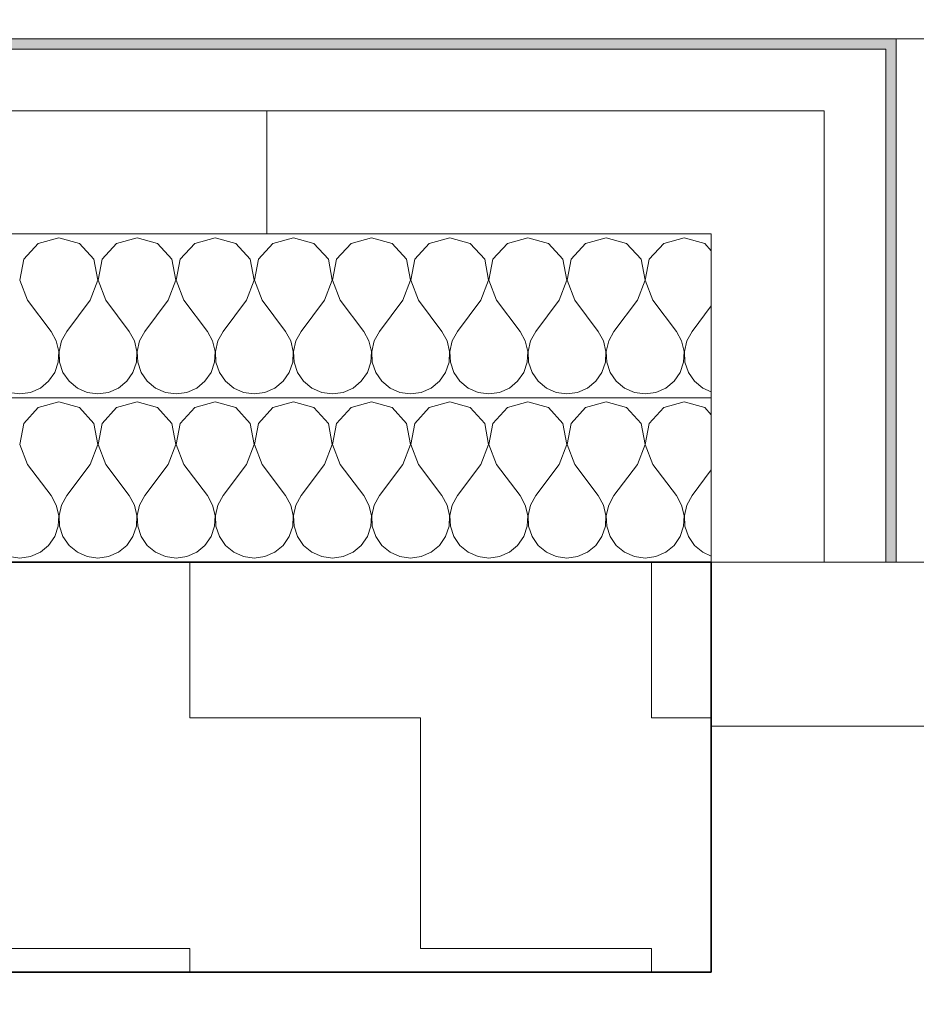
# Model space of a CAD drawing. Header units: metres. Extents: x -7.1 to 26.5, y -14.7 to 18.1.
# Tile 149 of 182: x 11.505 to 11.942, y 11.673 to 12.153. Entities that reach past the tile are written whole.
import ezdxf

# ---------------------------------------------------------------- set-up
doc = ezdxf.new("R2010")
doc.units = ezdxf.units.M
doc.linetypes.add('AUSGEZOGEN', pattern=[0])
doc.linetypes.add('STRICHLINIE_S4', pattern=[0.0055, 0.0035, -0.001, 0, -0.001])
for name, color, linetype in [('XR$1$010 Aussenwände', 7, 'AUSGEZOGEN'), ('XR$1$010 Aussenwände Schichttrennlinien', 7, 'AUSGEZOGEN'), ('XR$1$010 Türen', 7, 'AUSGEZOGEN'), ('XR$3$010 Aussenwände Bauteilschraffuren', 7, 'AUSGEZOGEN'), ('XR$3$035 Decken', 7, 'AUSGEZOGEN')]:
    doc.layers.add(name, color=color, linetype=linetype)
pattern_1 = [(0, (0.375, 0.375), (0.1875, 0.1875), [0.1875, -0.1875]), (90, (0.375, 0.375), (-0.1875, 0.1875), [0.1875, -0.1875])]

# ---------------------------------------------------------------- blocks, each defined once
blk = doc.blocks.new('COMPLEXOBJECT_104')
at = {"layer": 'XR$3$010 Aussenwände Bauteilschraffuren', "color": 8, "linetype": 'AUSGEZOGEN', "lineweight": 13, "transparency": 33554687}
for p, q in [((11.5138, 12.04375), (11.50677, 12.03607)), ((11.52381, 12.0466), (11.5138, 12.04375)), ((11.53382, 12.04375), (11.52381, 12.0466)), ((11.54085, 12.03607), (11.53382, 12.04375)), ((11.55189, 12.04375), (11.54487, 12.03607)), ((11.5619, 12.0466), (11.55189, 12.04375)), ((11.57192, 12.04375), (11.5619, 12.0466)), ((11.57894, 12.03607), (11.57192, 12.04375)), ((11.58999, 12.04375), (11.58296, 12.03607)), ((11.6, 12.0466), (11.58999, 12.04375)), ((11.61001, 12.04375), (11.6, 12.0466)), ((11.61704, 12.03607), (11.61001, 12.04375)), ((11.62808, 12.04375), (11.62106, 12.03607)), ((11.6381, 12.0466), (11.62808, 12.04375)), ((11.64811, 12.04375), (11.6381, 12.0466)), ((11.65513, 12.03607), (11.64811, 12.04375)), ((11.66618, 12.04375), (11.65915, 12.03607)), ((11.67619, 12.0466), (11.66618, 12.04375)), ((11.6862, 12.04375), (11.67619, 12.0466)), ((11.69323, 12.03607), (11.6862, 12.04375)), ((11.70427, 12.04375), (11.69725, 12.03607)), ((11.71429, 12.0466), (11.70427, 12.04375)), ((11.7243, 12.04375), (11.71429, 12.0466)), ((11.73132, 12.03607), (11.7243, 12.04375)), ((11.74237, 12.04375), (11.73534, 12.03607)), ((11.75238, 12.0466), (11.74237, 12.04375)), ((11.76239, 12.04375), (11.75238, 12.0466)), ((11.76942, 12.03607), (11.76239, 12.04375)), ((11.78046, 12.04375), (11.77344, 12.03607)), ((11.79048, 12.0466), (11.78046, 12.04375)), ((11.80049, 12.04375), (11.79048, 12.0466)), ((11.80751, 12.03607), (11.80049, 12.04375)), ((11.81856, 12.04375), (11.81153, 12.03607)), ((11.82857, 12.0466), (11.81856, 12.04375)), ((11.83859, 12.04375), (11.82857, 12.0466)), ((11.84177, 12.04027), (11.83859, 12.04375)), ((11.50677, 12.03607), (11.50484, 12.02584)), ((11.54278, 12.02584), (11.54085, 12.03607)), ((11.54487, 12.03607), (11.54293, 12.02584)), ((11.58088, 12.02584), (11.57894, 12.03607)), ((11.58296, 12.03607), (11.58103, 12.02584)), ((11.61897, 12.02584), (11.61704, 12.03607)), ((11.62106, 12.03607), (11.61912, 12.02584)), ((11.65707, 12.02584), (11.65513, 12.03607)), ((11.65915, 12.03607), (11.65722, 12.02584)), ((11.69516, 12.02584), (11.69323, 12.03607)), ((11.69725, 12.03607), (11.69532, 12.02584)), ((11.73326, 12.02584), (11.73132, 12.03607)), ((11.73534, 12.03607), (11.73341, 12.02584)), ((11.77135, 12.02584), (11.76942, 12.03607)), ((11.77344, 12.03607), (11.77151, 12.02584)), ((11.80945, 12.02584), (11.80751, 12.03607)), ((11.81153, 12.03607), (11.8096, 12.02584)), ((11.50484, 12.02584), (11.50857, 12.01612)), ((11.53905, 12.01612), (11.54278, 12.02584)), ((11.54293, 12.02584), (11.54667, 12.01612)), ((11.57714, 12.01612), (11.58088, 12.02584)), ((11.58103, 12.02584), (11.58476, 12.01612)), ((11.61524, 12.01612), (11.61897, 12.02584)), ((11.61912, 12.02584), (11.62286, 12.01612)), ((11.65333, 12.01612), (11.65707, 12.02584)), ((11.65722, 12.02584), (11.66095, 12.01612)), ((11.69143, 12.01612), (11.69516, 12.02584)), ((11.69532, 12.02584), (11.69905, 12.01612)), ((11.72952, 12.01612), (11.73326, 12.02584)), ((11.73341, 12.02584), (11.73714, 12.01612)), ((11.76762, 12.01612), (11.77135, 12.02584)), ((11.77151, 12.02584), (11.77524, 12.01612)), ((11.80571, 12.01612), (11.80945, 12.02584)), ((11.8096, 12.02584), (11.81333, 12.01612)), ((11.50857, 12.01612), (11.52, 12.00088)), ((11.53905, 12.01612), (11.52762, 12.00088)), ((11.54667, 12.01612), (11.5581, 12.00088)), ((11.57714, 12.01612), (11.56571, 12.00088)), ((11.58476, 12.01612), (11.59619, 12.00088)), ((11.61524, 12.01612), (11.60381, 12.00088)), ((11.62286, 12.01612), (11.63429, 12.00088)), ((11.65333, 12.01612), (11.6419, 12.00088)), ((11.66095, 12.01612), (11.67238, 12.00088)), ((11.69143, 12.01612), (11.68, 12.00088)), ((11.69905, 12.01612), (11.71048, 12.00088)), ((11.72952, 12.01612), (11.7181, 12.00088)), ((11.73714, 12.01612), (11.74857, 12.00088)), ((11.76762, 12.01612), (11.75619, 12.00088)), ((11.77524, 12.01612), (11.78667, 12.00088)), ((11.80571, 12.01612), (11.79429, 12.00088)), ((11.81333, 12.01612), (11.82476, 12.00088)), ((11.84177, 12.0134), (11.83238, 12.00088)), ((11.52254, 11.99629), (11.52, 12.00088)), ((11.52762, 12.00088), (11.52508, 11.99629)), ((11.56064, 11.99629), (11.5581, 12.00088)), ((11.56571, 12.00088), (11.56317, 11.99629)), ((11.59873, 11.99629), (11.59619, 12.00088)), ((11.60381, 12.00088), (11.60127, 11.99629)), ((11.63683, 11.99629), (11.63429, 12.00088)), ((11.6419, 12.00088), (11.63936, 11.99629)), ((11.67492, 11.99629), (11.67238, 12.00088)), ((11.68, 12.00088), (11.67746, 11.99629)), ((11.71302, 11.99629), (11.71048, 12.00088)), ((11.7181, 12.00088), (11.71555, 11.99629)), ((11.75111, 11.99629), (11.74857, 12.00088)), ((11.75619, 12.00088), (11.75365, 11.99629)), ((11.78921, 11.99629), (11.78667, 12.00088)), ((11.79429, 12.00088), (11.79174, 11.99629)), ((11.8273, 11.99629), (11.82476, 12.00088)), ((11.83238, 12.00088), (11.82984, 11.99629)), ((11.52373, 11.99117), (11.52254, 11.99629)), ((11.52508, 11.99629), (11.52389, 11.99117)), ((11.56183, 11.99117), (11.56064, 11.99629)), ((11.56317, 11.99629), (11.56198, 11.99117)), ((11.59992, 11.99117), (11.59873, 11.99629)), ((11.60127, 11.99629), (11.60008, 11.99117)), ((11.63802, 11.99117), (11.63683, 11.99629)), ((11.63936, 11.99629), (11.63817, 11.99117)), ((11.67611, 11.99117), (11.67492, 11.99629)), ((11.67746, 11.99629), (11.67627, 11.99117)), ((11.71421, 11.99117), (11.71302, 11.99629)), ((11.71555, 11.99629), (11.71436, 11.99117)), ((11.7523, 11.99117), (11.75111, 11.99629)), ((11.75365, 11.99629), (11.75246, 11.99117)), ((11.7904, 11.99117), (11.78921, 11.99629)), ((11.79174, 11.99629), (11.79055, 11.99117)), ((11.82849, 11.99117), (11.8273, 11.99629)), ((11.82984, 11.99629), (11.82865, 11.99117)), ((11.52348, 11.98592), (11.52373, 11.99117)), ((11.52389, 11.99117), (11.52414, 11.98592)), ((11.56157, 11.98592), (11.56183, 11.99117)), ((11.56198, 11.99117), (11.56224, 11.98592)), ((11.59967, 11.98592), (11.59992, 11.99117)), ((11.60008, 11.99117), (11.60033, 11.98592)), ((11.63776, 11.98592), (11.63802, 11.99117)), ((11.63817, 11.99117), (11.63843, 11.98592)), ((11.67586, 11.98592), (11.67611, 11.99117)), ((11.67627, 11.99117), (11.67652, 11.98592)), ((11.71395, 11.98592), (11.71421, 11.99117)), ((11.71436, 11.99117), (11.71462, 11.98592)), ((11.75205, 11.98592), (11.7523, 11.99117)), ((11.75246, 11.99117), (11.75271, 11.98592)), ((11.79014, 11.98592), (11.7904, 11.99117)), ((11.79055, 11.99117), (11.79081, 11.98592)), ((11.82824, 11.98592), (11.82849, 11.99117)), ((11.82865, 11.99117), (11.8289, 11.98592)), ((11.5218, 11.98094), (11.52348, 11.98592)), ((11.52414, 11.98592), (11.52582, 11.98094)), ((11.55989, 11.98094), (11.56157, 11.98592)), ((11.56224, 11.98592), (11.56392, 11.98094)), ((11.59799, 11.98094), (11.59967, 11.98592)), ((11.60033, 11.98592), (11.60201, 11.98094)), ((11.63608, 11.98094), (11.63776, 11.98592)), ((11.63843, 11.98592), (11.64011, 11.98094)), ((11.67418, 11.98094), (11.67586, 11.98592)), ((11.67652, 11.98592), (11.6782, 11.98094)), ((11.71227, 11.98094), (11.71395, 11.98592)), ((11.71462, 11.98592), (11.7163, 11.98094)), ((11.75037, 11.98094), (11.75205, 11.98592)), ((11.75271, 11.98592), (11.75439, 11.98094)), ((11.78847, 11.98094), (11.79014, 11.98592)), ((11.79081, 11.98592), (11.79249, 11.98094)), ((11.82656, 11.98094), (11.82824, 11.98592)), ((11.8289, 11.98592), (11.83058, 11.98094)), ((11.51882, 11.97661), (11.5218, 11.98094)), ((11.52582, 11.98094), (11.5288, 11.97661)), ((11.55692, 11.97661), (11.55989, 11.98094)), ((11.56392, 11.98094), (11.56689, 11.97661)), ((11.59501, 11.97661), (11.59799, 11.98094)), ((11.60201, 11.98094), (11.60499, 11.97661)), ((11.63311, 11.97661), (11.63608, 11.98094)), ((11.64011, 11.98094), (11.64308, 11.97661)), ((11.6712, 11.97661), (11.67418, 11.98094)), ((11.6782, 11.98094), (11.68118, 11.97661)), ((11.7093, 11.97661), (11.71227, 11.98094)), ((11.7163, 11.98094), (11.71927, 11.97661)), ((11.74739, 11.97661), (11.75037, 11.98094)), ((11.75439, 11.98094), (11.75737, 11.97661)), ((11.78549, 11.97661), (11.78847, 11.98094)), ((11.79249, 11.98094), (11.79546, 11.97661)), ((11.82358, 11.97661), (11.82656, 11.98094)), ((11.83058, 11.98094), (11.83356, 11.97661)), ((11.51478, 11.97325), (11.51882, 11.97661)), ((11.5288, 11.97661), (11.53284, 11.97325)), ((11.55287, 11.97325), (11.55692, 11.97661)), ((11.56689, 11.97661), (11.57094, 11.97325)), ((11.59097, 11.97325), (11.59501, 11.97661)), ((11.60499, 11.97661), (11.60903, 11.97325)), ((11.62906, 11.97325), (11.63311, 11.97661)), ((11.64308, 11.97661), (11.64713, 11.97325)), ((11.66716, 11.97325), (11.6712, 11.97661)), ((11.68118, 11.97661), (11.68522, 11.97325)), ((11.70525, 11.97325), (11.7093, 11.97661)), ((11.71927, 11.97661), (11.72332, 11.97325)), ((11.74335, 11.97325), (11.74739, 11.97661)), ((11.75737, 11.97661), (11.76141, 11.97325)), ((11.78144, 11.97325), (11.78549, 11.97661)), ((11.79546, 11.97661), (11.79951, 11.97325)), ((11.81954, 11.97325), (11.82358, 11.97661)), ((11.83356, 11.97661), (11.83761, 11.97325)), ((11.49956, 11.97113), (11.50476, 11.97041)), ((11.50476, 11.97041), (11.50997, 11.97113)), ((11.50997, 11.97113), (11.51478, 11.97325)), ((11.53284, 11.97325), (11.53765, 11.97113)), ((11.53765, 11.97113), (11.54286, 11.97041)), ((11.54286, 11.97041), (11.54806, 11.97113)), ((11.54806, 11.97113), (11.55287, 11.97325)), ((11.57094, 11.97325), (11.57575, 11.97113)), ((11.57575, 11.97113), (11.58095, 11.97041)), ((11.58095, 11.97041), (11.58616, 11.97113)), ((11.58616, 11.97113), (11.59097, 11.97325)), ((11.60903, 11.97325), (11.61384, 11.97113)), ((11.61384, 11.97113), (11.61905, 11.97041)), ((11.61905, 11.97041), (11.62425, 11.97113)), ((11.62425, 11.97113), (11.62906, 11.97325)), ((11.64713, 11.97325), (11.65194, 11.97113)), ((11.65194, 11.97113), (11.65714, 11.97041)), ((11.65714, 11.97041), (11.66235, 11.97113)), ((11.66235, 11.97113), (11.66716, 11.97325)), ((11.68522, 11.97325), (11.69003, 11.97113)), ((11.69003, 11.97113), (11.69524, 11.97041)), ((11.69524, 11.97041), (11.70044, 11.97113)), ((11.70044, 11.97113), (11.70525, 11.97325)), ((11.72332, 11.97325), (11.72813, 11.97113)), ((11.72813, 11.97113), (11.73333, 11.97041)), ((11.73333, 11.97041), (11.73854, 11.97113)), ((11.73854, 11.97113), (11.74335, 11.97325)), ((11.76141, 11.97325), (11.76622, 11.97113)), ((11.76622, 11.97113), (11.77143, 11.97041)), ((11.77143, 11.97041), (11.77663, 11.97113)), ((11.77663, 11.97113), (11.78144, 11.97325)), ((11.79951, 11.97325), (11.80432, 11.97113)), ((11.80432, 11.97113), (11.80952, 11.97041)), ((11.80952, 11.97041), (11.81473, 11.97113)), ((11.81473, 11.97113), (11.81954, 11.97325)), ((11.83761, 11.97325), (11.84177, 11.97142))]:
    blk.add_line(p, q, dxfattribs=at)
blk = doc.blocks.new('COMPLEXOBJECT_108')
at = {"layer": 'XR$3$010 Aussenwände Bauteilschraffuren', "color": 8, "linetype": 'AUSGEZOGEN', "lineweight": 13, "transparency": 33554687}
for p, q in [((11.52381, 11.9666), (11.5138, 11.96375)), ((11.53382, 11.96375), (11.52381, 11.9666)), ((11.5619, 11.9666), (11.55189, 11.96375)), ((11.57192, 11.96375), (11.5619, 11.9666)), ((11.6, 11.9666), (11.58999, 11.96375)), ((11.61001, 11.96375), (11.6, 11.9666)), ((11.6381, 11.9666), (11.62808, 11.96375)), ((11.64811, 11.96375), (11.6381, 11.9666)), ((11.67619, 11.9666), (11.66618, 11.96375)), ((11.6862, 11.96375), (11.67619, 11.9666)), ((11.71429, 11.9666), (11.70427, 11.96375)), ((11.7243, 11.96375), (11.71429, 11.9666)), ((11.75238, 11.9666), (11.74237, 11.96375)), ((11.76239, 11.96375), (11.75238, 11.9666)), ((11.79048, 11.9666), (11.78046, 11.96375)), ((11.80049, 11.96375), (11.79048, 11.9666)), ((11.82857, 11.9666), (11.81856, 11.96375)), ((11.83859, 11.96375), (11.82857, 11.9666)), ((11.5138, 11.96375), (11.50677, 11.95607)), ((11.54085, 11.95607), (11.53382, 11.96375)), ((11.55189, 11.96375), (11.54487, 11.95607)), ((11.57894, 11.95607), (11.57192, 11.96375)), ((11.58999, 11.96375), (11.58296, 11.95607)), ((11.61704, 11.95607), (11.61001, 11.96375)), ((11.62808, 11.96375), (11.62106, 11.95607)), ((11.65513, 11.95607), (11.64811, 11.96375)), ((11.66618, 11.96375), (11.65915, 11.95607)), ((11.69323, 11.95607), (11.6862, 11.96375)), ((11.70427, 11.96375), (11.69725, 11.95607)), ((11.73132, 11.95607), (11.7243, 11.96375)), ((11.74237, 11.96375), (11.73534, 11.95607)), ((11.76942, 11.95607), (11.76239, 11.96375)), ((11.78046, 11.96375), (11.77344, 11.95607)), ((11.80751, 11.95607), (11.80049, 11.96375)), ((11.81856, 11.96375), (11.81153, 11.95607)), ((11.84177, 11.96027), (11.83859, 11.96375)), ((11.50677, 11.95607), (11.50484, 11.94584)), ((11.54278, 11.94584), (11.54085, 11.95607)), ((11.54487, 11.95607), (11.54293, 11.94584)), ((11.58088, 11.94584), (11.57894, 11.95607)), ((11.58296, 11.95607), (11.58103, 11.94584)), ((11.61897, 11.94584), (11.61704, 11.95607)), ((11.62106, 11.95607), (11.61912, 11.94584)), ((11.65707, 11.94584), (11.65513, 11.95607)), ((11.65915, 11.95607), (11.65722, 11.94584)), ((11.69516, 11.94584), (11.69323, 11.95607)), ((11.69725, 11.95607), (11.69532, 11.94584)), ((11.73326, 11.94584), (11.73132, 11.95607)), ((11.73534, 11.95607), (11.73341, 11.94584)), ((11.77135, 11.94584), (11.76942, 11.95607)), ((11.77344, 11.95607), (11.77151, 11.94584)), ((11.80945, 11.94584), (11.80751, 11.95607)), ((11.81153, 11.95607), (11.8096, 11.94584)), ((11.50484, 11.94584), (11.50857, 11.93612)), ((11.53905, 11.93612), (11.54278, 11.94584)), ((11.54293, 11.94584), (11.54667, 11.93612)), ((11.57714, 11.93612), (11.58088, 11.94584)), ((11.58103, 11.94584), (11.58476, 11.93612)), ((11.61524, 11.93612), (11.61897, 11.94584)), ((11.61912, 11.94584), (11.62286, 11.93612)), ((11.65333, 11.93612), (11.65707, 11.94584)), ((11.65722, 11.94584), (11.66095, 11.93612)), ((11.69143, 11.93612), (11.69516, 11.94584)), ((11.69532, 11.94584), (11.69905, 11.93612)), ((11.72952, 11.93612), (11.73326, 11.94584)), ((11.73341, 11.94584), (11.73714, 11.93612)), ((11.76762, 11.93612), (11.77135, 11.94584)), ((11.77151, 11.94584), (11.77524, 11.93612)), ((11.80571, 11.93612), (11.80945, 11.94584)), ((11.8096, 11.94584), (11.81333, 11.93612)), ((11.50857, 11.93612), (11.52, 11.92088)), ((11.53905, 11.93612), (11.52762, 11.92088)), ((11.54667, 11.93612), (11.5581, 11.92088)), ((11.57714, 11.93612), (11.56571, 11.92088)), ((11.58476, 11.93612), (11.59619, 11.92088)), ((11.61524, 11.93612), (11.60381, 11.92088)), ((11.62286, 11.93612), (11.63429, 11.92088)), ((11.65333, 11.93612), (11.6419, 11.92088)), ((11.66095, 11.93612), (11.67238, 11.92088)), ((11.69143, 11.93612), (11.68, 11.92088)), ((11.69905, 11.93612), (11.71048, 11.92088)), ((11.72952, 11.93612), (11.7181, 11.92088)), ((11.73714, 11.93612), (11.74857, 11.92088)), ((11.76762, 11.93612), (11.75619, 11.92088)), ((11.77524, 11.93612), (11.78667, 11.92088)), ((11.80571, 11.93612), (11.79429, 11.92088)), ((11.81333, 11.93612), (11.82476, 11.92088)), ((11.84177, 11.9334), (11.83238, 11.92088)), ((11.52254, 11.91629), (11.52, 11.92088)), ((11.52762, 11.92088), (11.52508, 11.91629)), ((11.56064, 11.91629), (11.5581, 11.92088)), ((11.56571, 11.92088), (11.56317, 11.91629)), ((11.59873, 11.91629), (11.59619, 11.92088)), ((11.60381, 11.92088), (11.60127, 11.91629)), ((11.63683, 11.91629), (11.63429, 11.92088)), ((11.6419, 11.92088), (11.63936, 11.91629)), ((11.67492, 11.91629), (11.67238, 11.92088)), ((11.68, 11.92088), (11.67746, 11.91629)), ((11.71302, 11.91629), (11.71048, 11.92088)), ((11.7181, 11.92088), (11.71555, 11.91629)), ((11.75111, 11.91629), (11.74857, 11.92088)), ((11.75619, 11.92088), (11.75365, 11.91629)), ((11.78921, 11.91629), (11.78667, 11.92088)), ((11.79429, 11.92088), (11.79174, 11.91629)), ((11.8273, 11.91629), (11.82476, 11.92088)), ((11.83238, 11.92088), (11.82984, 11.91629)), ((11.52373, 11.91117), (11.52254, 11.91629)), ((11.52508, 11.91629), (11.52389, 11.91117)), ((11.56183, 11.91117), (11.56064, 11.91629)), ((11.56317, 11.91629), (11.56198, 11.91117)), ((11.59992, 11.91117), (11.59873, 11.91629)), ((11.60127, 11.91629), (11.60008, 11.91117)), ((11.63802, 11.91117), (11.63683, 11.91629)), ((11.63936, 11.91629), (11.63817, 11.91117)), ((11.67611, 11.91117), (11.67492, 11.91629)), ((11.67746, 11.91629), (11.67627, 11.91117)), ((11.71421, 11.91117), (11.71302, 11.91629)), ((11.71555, 11.91629), (11.71436, 11.91117)), ((11.7523, 11.91117), (11.75111, 11.91629)), ((11.75365, 11.91629), (11.75246, 11.91117)), ((11.7904, 11.91117), (11.78921, 11.91629)), ((11.79174, 11.91629), (11.79055, 11.91117)), ((11.82849, 11.91117), (11.8273, 11.91629)), ((11.82984, 11.91629), (11.82865, 11.91117)), ((11.52348, 11.90592), (11.52373, 11.91117)), ((11.52389, 11.91117), (11.52414, 11.90592)), ((11.56157, 11.90592), (11.56183, 11.91117)), ((11.56198, 11.91117), (11.56224, 11.90592)), ((11.59967, 11.90592), (11.59992, 11.91117)), ((11.60008, 11.91117), (11.60033, 11.90592)), ((11.63776, 11.90592), (11.63802, 11.91117)), ((11.63817, 11.91117), (11.63843, 11.90592)), ((11.67586, 11.90592), (11.67611, 11.91117)), ((11.67627, 11.91117), (11.67652, 11.90592)), ((11.71395, 11.90592), (11.71421, 11.91117)), ((11.71436, 11.91117), (11.71462, 11.90592)), ((11.75205, 11.90592), (11.7523, 11.91117)), ((11.75246, 11.91117), (11.75271, 11.90592)), ((11.79014, 11.90592), (11.7904, 11.91117)), ((11.79055, 11.91117), (11.79081, 11.90592)), ((11.82824, 11.90592), (11.82849, 11.91117)), ((11.82865, 11.91117), (11.8289, 11.90592)), ((11.5218, 11.90094), (11.52348, 11.90592)), ((11.52414, 11.90592), (11.52582, 11.90094)), ((11.55989, 11.90094), (11.56157, 11.90592)), ((11.56224, 11.90592), (11.56392, 11.90094)), ((11.59799, 11.90094), (11.59967, 11.90592)), ((11.60033, 11.90592), (11.60201, 11.90094)), ((11.63608, 11.90094), (11.63776, 11.90592)), ((11.63843, 11.90592), (11.64011, 11.90094)), ((11.67418, 11.90094), (11.67586, 11.90592)), ((11.67652, 11.90592), (11.6782, 11.90094)), ((11.71227, 11.90094), (11.71395, 11.90592)), ((11.71462, 11.90592), (11.7163, 11.90094)), ((11.75037, 11.90094), (11.75205, 11.90592)), ((11.75271, 11.90592), (11.75439, 11.90094)), ((11.78847, 11.90094), (11.79014, 11.90592)), ((11.79081, 11.90592), (11.79249, 11.90094)), ((11.82656, 11.90094), (11.82824, 11.90592)), ((11.8289, 11.90592), (11.83058, 11.90094)), ((11.51882, 11.89661), (11.5218, 11.90094)), ((11.52582, 11.90094), (11.5288, 11.89661)), ((11.55692, 11.89661), (11.55989, 11.90094)), ((11.56392, 11.90094), (11.56689, 11.89661)), ((11.59501, 11.89661), (11.59799, 11.90094)), ((11.60201, 11.90094), (11.60499, 11.89661)), ((11.63311, 11.89661), (11.63608, 11.90094)), ((11.64011, 11.90094), (11.64308, 11.89661)), ((11.6712, 11.89661), (11.67418, 11.90094)), ((11.6782, 11.90094), (11.68118, 11.89661)), ((11.7093, 11.89661), (11.71227, 11.90094)), ((11.7163, 11.90094), (11.71927, 11.89661)), ((11.74739, 11.89661), (11.75037, 11.90094)), ((11.75439, 11.90094), (11.75737, 11.89661)), ((11.78549, 11.89661), (11.78847, 11.90094)), ((11.79249, 11.90094), (11.79546, 11.89661)), ((11.82358, 11.89661), (11.82656, 11.90094)), ((11.83058, 11.90094), (11.83356, 11.89661)), ((11.51478, 11.89325), (11.51882, 11.89661)), ((11.5288, 11.89661), (11.53284, 11.89325)), ((11.55287, 11.89325), (11.55692, 11.89661)), ((11.56689, 11.89661), (11.57094, 11.89325)), ((11.59097, 11.89325), (11.59501, 11.89661)), ((11.60499, 11.89661), (11.60903, 11.89325)), ((11.62906, 11.89325), (11.63311, 11.89661)), ((11.64308, 11.89661), (11.64713, 11.89325)), ((11.66716, 11.89325), (11.6712, 11.89661)), ((11.68118, 11.89661), (11.68522, 11.89325)), ((11.70525, 11.89325), (11.7093, 11.89661)), ((11.71927, 11.89661), (11.72332, 11.89325)), ((11.74335, 11.89325), (11.74739, 11.89661)), ((11.75737, 11.89661), (11.76141, 11.89325)), ((11.78144, 11.89325), (11.78549, 11.89661)), ((11.79546, 11.89661), (11.79951, 11.89325)), ((11.81954, 11.89325), (11.82358, 11.89661)), ((11.83356, 11.89661), (11.83761, 11.89325)), ((11.49956, 11.89113), (11.50476, 11.89041)), ((11.50476, 11.89041), (11.50997, 11.89113)), ((11.50997, 11.89113), (11.51478, 11.89325)), ((11.53284, 11.89325), (11.53765, 11.89113)), ((11.53765, 11.89113), (11.54286, 11.89041)), ((11.54286, 11.89041), (11.54806, 11.89113)), ((11.54806, 11.89113), (11.55287, 11.89325)), ((11.57094, 11.89325), (11.57575, 11.89113)), ((11.57575, 11.89113), (11.58095, 11.89041)), ((11.58095, 11.89041), (11.58616, 11.89113)), ((11.58616, 11.89113), (11.59097, 11.89325)), ((11.60903, 11.89325), (11.61384, 11.89113)), ((11.61384, 11.89113), (11.61905, 11.89041)), ((11.61905, 11.89041), (11.62425, 11.89113)), ((11.62425, 11.89113), (11.62906, 11.89325)), ((11.64713, 11.89325), (11.65194, 11.89113)), ((11.65194, 11.89113), (11.65714, 11.89041)), ((11.65714, 11.89041), (11.66235, 11.89113)), ((11.66235, 11.89113), (11.66716, 11.89325)), ((11.68522, 11.89325), (11.69003, 11.89113)), ((11.69003, 11.89113), (11.69524, 11.89041)), ((11.69524, 11.89041), (11.70044, 11.89113)), ((11.70044, 11.89113), (11.70525, 11.89325)), ((11.72332, 11.89325), (11.72813, 11.89113)), ((11.72813, 11.89113), (11.73333, 11.89041)), ((11.73333, 11.89041), (11.73854, 11.89113)), ((11.73854, 11.89113), (11.74335, 11.89325)), ((11.76141, 11.89325), (11.76622, 11.89113)), ((11.76622, 11.89113), (11.77143, 11.89041)), ((11.77143, 11.89041), (11.77663, 11.89113)), ((11.77663, 11.89113), (11.78144, 11.89325)), ((11.79951, 11.89325), (11.80432, 11.89113)), ((11.80432, 11.89113), (11.80952, 11.89041)), ((11.80952, 11.89041), (11.81473, 11.89113)), ((11.81473, 11.89113), (11.81954, 11.89325)), ((11.83761, 11.89325), (11.84177, 11.89142))]:
    blk.add_line(p, q, dxfattribs=at)

msp = doc.modelspace()

# ---------------------------------------------------------------- hatches: boundary and pattern name
at = {"layer": 'XR$3$010 Aussenwände Bauteilschraffuren', "linetype": 'AUSGEZOGEN', "lineweight": 13, "transparency": 33554687}
for points in [[(9.76177, 12.1435), (9.76177, 12.1385), (11.92677, 12.1385), (11.92677, 12.1435)], [(11.92677, 12.1435), (11.92677, 11.8885), (11.93177, 11.8885), (11.93177, 12.1435)]]:
    msp.add_hatch(color=59, dxfattribs=at).paths.add_polyline_path(points)
h = msp.add_hatch(dxfattribs=at)
h.set_pattern_fill('MUSTER', color=42, scale=0.1875, style=0, pattern_type=2)
h.set_pattern_definition(pattern_1)
h.paths.add_polyline_path([(9.85177, 12.1085), (9.85177, 12.0485), (11.84177, 12.0485), (11.84177, 12.1085)], flags=0)
h = msp.add_hatch(dxfattribs=at)
h.set_pattern_fill('MUSTER', color=42, scale=0.1875, style=0, pattern_type=2)
h.set_pattern_definition(pattern_1)
h.paths.add_polyline_path([(11.84177, 12.1085), (11.84177, 11.8885), (11.89677, 11.8885), (11.89677, 12.1085)], flags=0)
h = msp.add_hatch(dxfattribs=at)
h.set_pattern_fill('MUSTER', scale=0.1125, style=0, pattern_type=2)
h.set_pattern_definition([(0, (0.225, 0.225), (0.1125, 0.1125), [0.1125, -0.1125]), (90, (0.225, 0.225), (-0.1125, 0.1125), [0.1125, -0.1125])])
h.paths.add_polyline_path([(10.01177, 11.8885), (10.01177, 10.7335), (10.01177, 10.7335), (10.01177, 7.3535), (10.21177, 7.3535), (10.21177, 10.7335), (10.21177, 10.7335), (10.21177, 11.6885), (11.84177, 11.6885), (11.84177, 11.8885), (10.21177, 11.8885), (10.21177, 11.8885)], flags=0)

# ---------------------------------------------------------------- linework, layer by layer
at = {"layer": 'XR$1$010 Aussenwände', "color": 7, "linetype": 'AUSGEZOGEN', "lineweight": 18, "transparency": 33554687}
for p, q in [((11.92677, 12.1435), (9.76177, 12.1435)), ((11.92677, 12.1435), (11.93177, 12.1435)), ((11.93177, 12.1435), (11.93177, 12.1385)), ((11.93177, 12.1385), (11.93177, 12.1085)), ((11.93177, 12.1085), (11.93177, 12.0485)), ((11.93177, 12.0485), (11.93177, 11.9685)), ((11.93177, 11.9685), (11.93177, 11.8885)), ((11.84177, 11.8885), (11.89677, 11.8885)), ((11.89677, 11.8885), (11.92677, 11.8885)), ((11.92677, 11.8885), (11.93177, 11.8885))]:
    msp.add_line(p, q, dxfattribs=at)
at = {"layer": 'XR$1$010 Aussenwände', "color": 7, "linetype": 'AUSGEZOGEN', "lineweight": 35, "transparency": 33554687}
for p, q in [((11.84177, 11.8885), (11.84177, 11.8085)), ((11.84177, 11.8085), (11.84177, 11.6885)), ((10.21177, 11.6885), (11.84177, 11.6885))]:
    msp.add_line(p, q, dxfattribs=at)
at = {"layer": 'XR$1$010 Aussenwände Schichttrennlinien', "color": 7, "linetype": 'AUSGEZOGEN', "lineweight": 18, "transparency": 33554687}
for p, q in [((11.89677, 12.1385), (9.79177, 12.1385)), ((11.89677, 12.1385), (11.92677, 12.1385)), ((11.92677, 11.8885), (11.92677, 12.1385)), ((11.92677, 12.1385), (11.92677, 11.8885)), ((11.84177, 12.1085), (9.85177, 12.1085)), ((11.84177, 12.1085), (11.89677, 12.1085)), ((11.89677, 11.8885), (11.89677, 12.1085)), ((11.89677, 12.1085), (11.89677, 11.8885)), ((11.84177, 12.0485), (9.93177, 12.0485)), ((11.84177, 12.0485), (11.84177, 11.8885)), ((11.84177, 11.9685), (10.01177, 11.9685))]:
    msp.add_line(p, q, dxfattribs=at)
at = {"layer": 'XR$1$010 Aussenwände Schichttrennlinien', "color": 7, "linetype": 'AUSGEZOGEN', "lineweight": 35, "transparency": 33554687}
msp.add_line((11.84177, 11.8885), (10.21177, 11.8885), dxfattribs=at)
at = {"layer": 'XR$1$010 Türen', "color": 7, "linetype": 'AUSGEZOGEN', "lineweight": 13, "transparency": 33554687}
for p, q in [((11.93177, 12.1435), (12.97177, 12.1435)), ((11.93177, 12.1435), (11.93177, 12.1385)), ((11.93177, 12.1385), (11.93177, 12.1085)), ((11.93177, 12.1085), (11.93177, 12.0485)), ((11.93177, 12.0485), (11.93177, 11.9685)), ((11.93177, 11.9685), (11.93177, 11.8885)), ((11.96177, 11.8885), (11.84177, 11.8885)), ((11.84177, 11.8885), (11.84177, 11.8085)), ((11.84177, 11.8885), (11.84177, 11.8085)), ((11.84177, 11.8885), (11.84177, 11.8085)), ((11.84177, 11.8885), (11.89677, 11.8885)), ((11.84177, 11.8885), (11.89677, 11.8885)), ((11.89677, 11.8885), (11.92677, 11.8885)), ((11.89677, 11.8885), (11.92677, 11.8885)), ((11.92677, 11.8885), (11.93177, 11.8885)), ((11.92677, 11.8885), (11.93177, 11.8885)), ((11.84177, 11.8085), (11.96177, 11.8085)), ((11.84177, 11.8085), (11.84177, 11.6885))]:
    msp.add_line(p, q, dxfattribs=at)
at = {"layer": 'XR$3$035 Decken', "color": 7, "linetype": 'STRICHLINIE_S4', "lineweight": 18, "transparency": 33554687}
msp.add_lwpolyline([(9.15677, 11.1435), (9.75677, 11.1435), (9.75677, 12.1435), (15.14677, 12.1435), (15.14677, 11.1435), (15.74677, 11.1435), (15.74677, 13.1435), (9.15677, 13.1435), (9.15677, 11.1435)], close=True, dxfattribs=at)
at = {"layer": 'XR$3$035 Decken', "color": 7, "linetype": 'AUSGEZOGEN', "lineweight": 18, "transparency": 33554687}
msp.add_lwpolyline([(10.21177, 9.5585), (11.45177, 9.5585), (11.45177, 10.0235), (13.45177, 10.0235), (13.45177, 9.9785), (14.69177, 9.9785), (14.69177, 11.0535), (14.89177, 11.0535), (14.89177, 11.8885), (10.01177, 11.8885), (10.01177, 11.04634), (10.21177, 11.04634), (10.21177, 9.5585)], close=True, dxfattribs=at)

# ---------------------------------------------------------------- block references
at = {"layer": 'XR$3$010 Aussenwände Bauteilschraffuren', "color": 8, "linetype": 'AUSGEZOGEN', "lineweight": 13, "transparency": 33554687}
for name in ['COMPLEXOBJECT_104', 'COMPLEXOBJECT_108']:
    msp.add_blockref(name, (0, 0), dxfattribs=at)

doc.saveas('drawing.dxf')
